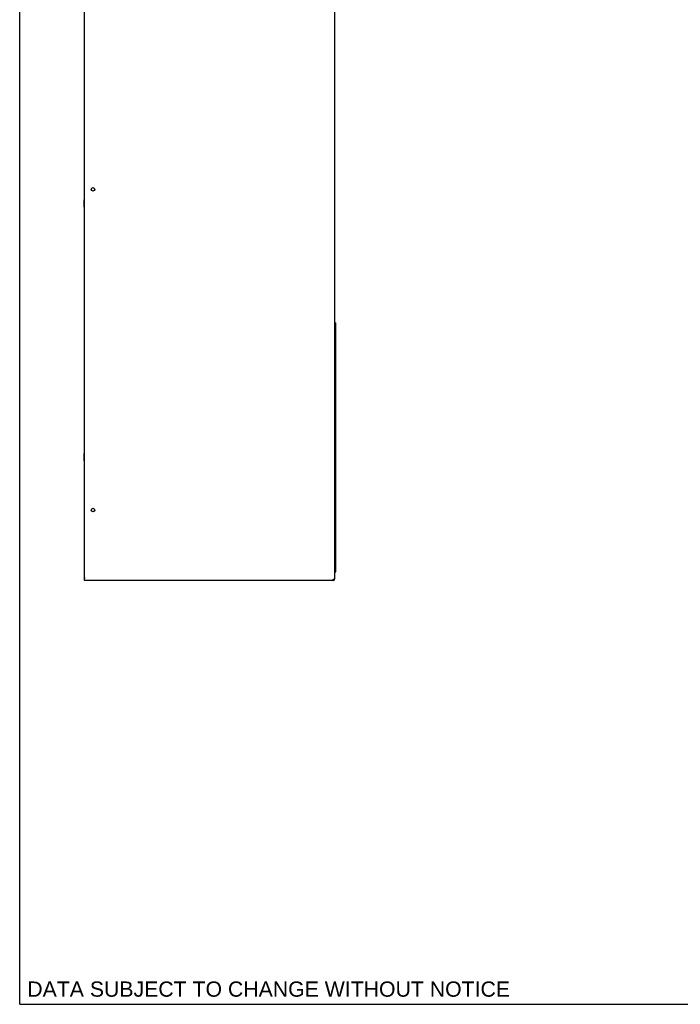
# Model space of a CAD drawing. Header units: inches. Extents: x 0 to 170, y 0 to 110.
# Tile 1 of 12: x 0 to 37, y 0 to 55. Entities that reach past the tile are written whole.
import ezdxf

# ---------------------------------------------------------------- set-up
doc = ezdxf.new("R2010")
doc.units = ezdxf.units.IN
doc.header["$LTSCALE"] = 9.35
doc.header["$MEASUREMENT"] = 0
doc.layers.get('0').update_dxf_attribs({"linetype": 'CONTINUOUS'})
doc.layers.add('DIMENSIONS', color=7, linetype='CONTINUOUS')
doc.styles.get("Standard").update_dxf_attribs({"font": 'arial.ttf'})

msp = doc.modelspace()

# ---------------------------------------------------------------- linework, layer by layer
at = {"color": 7, "linetype": 'Continuous'}
for p, q in [((0, 0), (0, 110)), ((3.6258, 23.8291), (3.6258, 84.5821)), ((17.6022, 83.7715), (17.6022, 23.7504)), ((3.5943, 44.9394), (3.6258, 44.9394)), ((3.5943, 44.9394), (3.5943, 44.5299)), ((3.5943, 44.7347), (3.6258, 44.7347)), ((3.5943, 44.5299), (3.6258, 44.5299)), ((17.6416, 38.0614), (17.6022, 38.0614)), ((17.6416, 38.0614), (17.6416, 24.1638)), ((3.5943, 30.7661), (3.6258, 30.7661)), ((3.5943, 30.7661), (3.5943, 30.3567)), ((3.5943, 30.5614), (3.6258, 30.5614)), ((3.5943, 30.3567), (3.6258, 30.3567)), ((3.6258, 23.8291), (3.6652, 23.8291)), ((3.6258, 23.8064), (3.6652, 23.8291)), ((3.6258, 23.6717), (3.6258, 23.8064)), ((17.5235, 23.6717), (3.6258, 23.6717)), ((3.6285, 23.816), (3.6274, 23.8214)), ((17.5235, 23.7504), (17.6022, 23.7504)), ((17.5235, 23.6717), (17.5235, 23.7504)), ((0, 0), (170, 0))]:
    msp.add_line(p, q, dxfattribs=at)
msp.add_lwpolyline([(17.6416, 24.1638), (17.6401, 24.1539), (17.6356, 24.1441), (17.6283, 24.1343), (17.6185, 24.1244), (17.6066, 24.1146), (17.6022, 24.1114)], dxfattribs=at)
for centre in [(4.0983, 45.5221), (4.0983, 27.6087)]:
    msp.add_circle(centre, 0.0984, dxfattribs=at)
for centre, radius, start, end in [((3.7046, 23.8291), 0.0787, 180, 195.51103), ((17.5235, 23.7504), 0.0787, 270, 360), ((17.5235, 23.7504), 0.0394, 270, 360), ((17.5628, 24.1638), 0.0787, 300.13396, 360)]:
    msp.add_arc(centre, radius, start, end, dxfattribs=at)

# ---------------------------------------------------------------- texts
at = {"layer": 'DIMENSIONS', "color": 2, "linetype": 'Continuous', "insert": (0.425, 1.275), "char_height": 0.85, "width": 26.928253, "attachment_point": 1, "line_spacing_factor": 0.9}
msp.add_mtext('DATA SUBJECT TO CHANGE WITHOUT NOTICE', dxfattribs=at)

doc.saveas('drawing.dxf')
